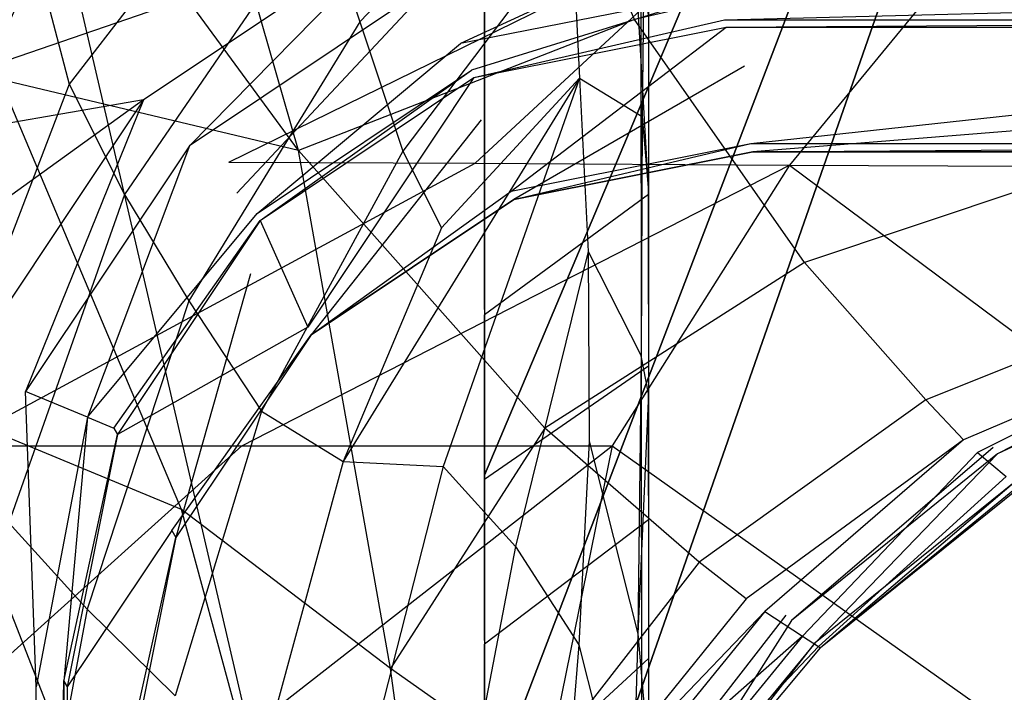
# Model space of a CAD drawing. Extents: x 0 to 0.376, y -0.701 to 0.
# Tile 26 of 62: x 0.045 to 0.123, y -0.374 to -0.321. Entities that reach past the tile are written whole.
import ezdxf

# ---------------------------------------------------------------- set-up
doc = ezdxf.new("R2010")
doc.units = 0
for name, color, linetype in [('L0_WC_N_567710__1___REPLACEMTFO', 7, 'CONTINUOUS'), ('L1_WC_N_567710__0___REPLACEMTFO', 7, 'CONTINUOUS'), ('L2_SITZ_N_567710__0___REPLACEMT', 7, 'CONTINUOUS'), ('L3_DECKEL_N_567710__0___REPLACE', 7, 'CONTINUOUS')]:
    doc.layers.add(name, color=color, linetype=linetype)

msp = doc.modelspace()

# ---------------------------------------------------------------- linework, layer by layer
at = {"layer": 'L0_WC_N_567710__1___REPLACEMTFO', "color": 8}
for points, invisible_edges in [([(0.08188, -0.110665), (0.18806, -0.105331), (0.08188, -0.343589), (0.08188, -0.110665)], 10), ([(0.08188, -0.343589), (0.18806, -0.105331), (0.08188, -0.35674), (0.08188, -0.343589)], 13), ([(0.08188, -0.35674), (0.18806, -0.105331), (0.08188, -0.369892), (0.08188, -0.35674)], 10), ([(0.08188, -0.369892), (0.18806, -0.105331), (0.08188, -0.383044), (0.08188, -0.369892)], 13), ([(0.08188, -0.383044), (0.18806, -0.105331), (0.08188, -0.396196), (0.08188, -0.383044)], 10), ([(0.08188, -0.396196), (0.18806, -0.105331), (0.08188, -0.409347), (0.08188, -0.396196)], 13), ([(0.08188, -0.409347), (0.18806, -0.105331), (0.08188, -0.422499), (0.08188, -0.409347)], 14), ([(0.08188, -0.422499), (0.18806, -0.105331), (0.08188, -0.435651), (0.08188, -0.422499)], 15), ([(0.08188, -0.435651), (0.18806, -0.105331), (0.08188, -0.454121), (0.08188, -0.435651)], 15), ([(0.08188, -0.454121), (0.18806, -0.105331), (0.18806, -0.454121), (0.08188, -0.454121)], 15), ([(0.08188, -0.110665, 0.003194), (0.08188, -0.343589), (0.08188, -0.344008, 0.003247), (0.08188, -0.110665, 0.003194)], 13), ([(0.08188, -0.343589), (0.08188, -0.110665, 0.003194), (0.08188, -0.110665), (0.08188, -0.343589)], 14), ([(0.08188, -0.110665, 0.003194), (0.08188, -0.344008, 0.003247), (0.09492, -0.334427, 0.192392), (0.08188, -0.110665, 0.003194)], 14), ([(0.08188, -0.110665, 0.003194), (0.09492, -0.334427, 0.192392), (0.09492, -0.110665, 0.191627), (0.08188, -0.110665, 0.003194)], 14), ([(0.09492, -0.328259, 0.20253), (0.09492, -0.110665, 0.191627), (0.09492, -0.334427, 0.192392), (0.09492, -0.328259, 0.20253)], 13), ([(0.09492, -0.110665, 0.191627), (0.09492, -0.328259, 0.20253), (0.09492, -0.111506, 0.202205), (0.09492, -0.110665, 0.191627)], 14), ([(0.09492, -0.320089, 0.214173), (0.09492, -0.111506, 0.202205), (0.09492, -0.328259, 0.20253), (0.09492, -0.320089, 0.214173)], 13), ([(0.014515, -0.333895, 0.400031), (0.075956, -0.31275, 0.400031), (0.014514, -0.300563, 0.400031), (0.014515, -0.333895, 0.400031)], 13), ([(0.066306, -0.303057, 0.308476), (0.048849, -0.325671, 0.308276), (0.04628, -0.315859, 0.326636), (0.066306, -0.303057, 0.308476)], 14), ([(0.066306, -0.303057, 0.308476), (0.068906, -0.311576, 0.291098), (0.048849, -0.325671, 0.308276), (0.066306, -0.303057, 0.308476)], 14), ([(0.088633, -0.303126, 0.272154), (0.071965, -0.320716, 0.275082), (0.068906, -0.311576, 0.291098), (0.088633, -0.303126, 0.272154)], 14), ([(0.088633, -0.303126, 0.272154), (0.08883, -0.313183, 0.257706), (0.071965, -0.320716, 0.275082), (0.088633, -0.303126, 0.272154)], 14), ([(0.04445, -0.304517, 0.345715), (0.04628, -0.315859, 0.326636), (0.031851, -0.327443, 0.345809), (0.04445, -0.304517, 0.345715)], 14), ([(0.068906, -0.311576, 0.291098), (0.053244, -0.334441, 0.291093), (0.048849, -0.325671, 0.308276), (0.068906, -0.311576, 0.291098)], 14), ([(0.068906, -0.311576, 0.291098), (0.071965, -0.320716, 0.275082), (0.053244, -0.334441, 0.291093), (0.068906, -0.311576, 0.291098)], 14), ([(0.075956, -0.31275, 0.400031), (0.014515, -0.333895, 0.400031), (0.054768, -0.326917, 0.400031), (0.075956, -0.31275, 0.400031)], 14), ([(0.058412, -0.330563, 0.400031), (0.075956, -0.31275, 0.400031), (0.054768, -0.326917, 0.400031), (0.058412, -0.330563, 0.400031)], 13), ([(0.075956, -0.31275, 0.400031), (0.058412, -0.330563, 0.400031), (0.077928, -0.317514, 0.400031), (0.075956, -0.31275, 0.400031)], 14), ([(0.079967, -0.322438, 0.397813), (0.100214, -0.313078, 0.400031), (0.077928, -0.317514, 0.400031), (0.079967, -0.322438, 0.397813)], 13), ([(0.100214, -0.313078, 0.400031), (0.079967, -0.322438, 0.397813), (0.100733, -0.318349, 0.397813), (0.100214, -0.313078, 0.400031)], 14), ([(0.09492, -0.320297, 0.231878), (0.09492, -0.312505, 0.223915), (0.09492, -0.334186, 0.220136), (0.09492, -0.320297, 0.231878)], 13), ([(0.09492, -0.320089, 0.214173), (0.09492, -0.334186, 0.220136), (0.09492, -0.312505, 0.223915), (0.09492, -0.320089, 0.214173)], 14), ([(0.08883, -0.313183, 0.257706), (0.075383, -0.330998, 0.261408), (0.071965, -0.320716, 0.275082), (0.08883, -0.313183, 0.257706)], 14), ([(0.08883, -0.313183, 0.257706), (0.089437, -0.325202, 0.245446), (0.075383, -0.330998, 0.261408), (0.08883, -0.313183, 0.257706)], 14), ([(0.08883, -0.313183, 0.257706), (0.094518, -0.317985, 0.244141), (0.089437, -0.325202, 0.245446), (0.08883, -0.313183, 0.257706)], 14), ([(0.04628, -0.315859, 0.326636), (0.03502, -0.340627, 0.326642), (0.031851, -0.327443, 0.345809), (0.04628, -0.315859, 0.326636)], 14), ([(0.04628, -0.315859, 0.326636), (0.048849, -0.325671, 0.308276), (0.03502, -0.340627, 0.326642), (0.04628, -0.315859, 0.326636)], 14), ([(0.062178, -0.334332, 0.397811), (0.077928, -0.317514, 0.400031), (0.058412, -0.330563, 0.400031), (0.062178, -0.334332, 0.397811)], 13), ([(0.077928, -0.317514, 0.400031), (0.062178, -0.334332, 0.397811), (0.079967, -0.322438, 0.397813), (0.077928, -0.317514, 0.400031)], 14), ([(0.100733, -0.318349, 0.397813), (0.079967, -0.322438, 0.397813), (0.080843, -0.324556, 0.39252), (0.100733, -0.318349, 0.397813)], 14), ([(0.100733, -0.318349, 0.397813), (0.080843, -0.324556, 0.39252), (0.10095, -0.320554, 0.39252), (0.100733, -0.318349, 0.397813)], 14), ([(0.094518, -0.317985, 0.244141), (0.094394, -0.328224, 0.234462), (0.089437, -0.325202, 0.245446), (0.094518, -0.317985, 0.244141)], 14), ([(0.094518, -0.317985, 0.244141), (0.09492, -0.320297, 0.231878), (0.094394, -0.328224, 0.234462), (0.094518, -0.317985, 0.244141)], 14), ([(0.10095, -0.320554, 0.39252), (0.18806, -0.318364, 0.397812), (0.100733, -0.318349, 0.397813), (0.10095, -0.320554, 0.39252)], 14), ([(0.18806, -0.318364, 0.397812), (0.10095, -0.320554, 0.39252), (0.18806, -0.320554, 0.39252), (0.18806, -0.318364, 0.397812)], 13), ([(0.09492, -0.334186, 0.220136), (0.09492, -0.320089, 0.214173), (0.09492, -0.334446, 0.212303), (0.09492, -0.334186, 0.220136)], 13), ([(0.09492, -0.328259, 0.20253), (0.09492, -0.334446, 0.212303), (0.09492, -0.320089, 0.214173), (0.09492, -0.328259, 0.20253)], 14), ([(0.071965, -0.320716, 0.275082), (0.058353, -0.342875, 0.275049), (0.053244, -0.334441, 0.291093), (0.071965, -0.320716, 0.275082)], 14), ([(0.071965, -0.320716, 0.275082), (0.075383, -0.330998, 0.261408), (0.058353, -0.342875, 0.275049), (0.071965, -0.320716, 0.275082)], 14), ([(0.081033, -0.325136, 0.389478), (0.10095, -0.320554, 0.39252), (0.080843, -0.324556, 0.39252), (0.081033, -0.325136, 0.389478)], 14), ([(0.10095, -0.320554, 0.39252), (0.081033, -0.325136, 0.389478), (0.101077, -0.321146, 0.389472), (0.10095, -0.320554, 0.39252)], 13), ([(0.09492, -0.320297, 0.231878), (0.09492, -0.334186, 0.220136), (0.094394, -0.328224, 0.234462), (0.09492, -0.320297, 0.231878)], 14), ([(0.101077, -0.321146, 0.389472), (0.18806, -0.320554, 0.39252), (0.10095, -0.320554, 0.39252), (0.101077, -0.321146, 0.389472)], 14), ([(0.18806, -0.320554, 0.39252), (0.101077, -0.321146, 0.389472), (0.18806, -0.321146, 0.389472), (0.18806, -0.320554, 0.39252)], 13), ([(0.083985, -0.33417, 0.342077), (0.101077, -0.321146, 0.389472), (0.081033, -0.325136, 0.389478), (0.083985, -0.33417, 0.342077)], 14), ([(0.101077, -0.321146, 0.389472), (0.083985, -0.33417, 0.342077), (0.103061, -0.330374, 0.341974), (0.101077, -0.321146, 0.389472)], 13), ([(0.103061, -0.330374, 0.341974), (0.18806, -0.321146, 0.389472), (0.101077, -0.321146, 0.389472), (0.103061, -0.330374, 0.341974)], 14), ([(0.18806, -0.321146, 0.389472), (0.103061, -0.330374, 0.341974), (0.18806, -0.330374, 0.341974), (0.18806, -0.321146, 0.389472)], 13), ([(0.063798, -0.335953, 0.39252), (0.079967, -0.322438, 0.397813), (0.062178, -0.334332, 0.397811), (0.063798, -0.335953, 0.39252)], 14), ([(0.079967, -0.322438, 0.397813), (0.063798, -0.335953, 0.39252), (0.080843, -0.324556, 0.39252), (0.079967, -0.322438, 0.397813)], 13), ([(0.06404, -0.336497, 0.389496), (0.080843, -0.324556, 0.39252), (0.063798, -0.335953, 0.39252), (0.06404, -0.336497, 0.389496)], 14), ([(0.080843, -0.324556, 0.39252), (0.06404, -0.336497, 0.389496), (0.081033, -0.325136, 0.389478), (0.080843, -0.324556, 0.39252)], 13), ([(0.102537, -0.324244, 0.332072), (0.0842, -0.334827, 0.33863), (0.081596, -0.328509, 0.332182), (0.102537, -0.324244, 0.332072)], 14), ([(0.103205, -0.331045, 0.33852), (0.0842, -0.334827, 0.33863), (0.102537, -0.324244, 0.332072), (0.103205, -0.331045, 0.33852)], 14), ([(0.18806, -0.324211, 0.332072), (0.103205, -0.331045, 0.33852), (0.102537, -0.324244, 0.332072), (0.18806, -0.324211, 0.332072)], 14), ([(0.18806, -0.331045, 0.33852), (0.103205, -0.331045, 0.33852), (0.18806, -0.324211, 0.332072), (0.18806, -0.331045, 0.33852)], 14), ([(0.048849, -0.325671, 0.308276), (0.038745, -0.352049, 0.308139), (0.03502, -0.340627, 0.326642), (0.048849, -0.325671, 0.308276)], 14), ([(0.048849, -0.325671, 0.308276), (0.053244, -0.334441, 0.291093), (0.038745, -0.352049, 0.308139), (0.048849, -0.325671, 0.308276)], 14), ([(0.06404, -0.336497, 0.389496), (0.067814, -0.344978, 0.342371), (0.081033, -0.325136, 0.389478), (0.06404, -0.336497, 0.389496)], 14), ([(0.081033, -0.325136, 0.389478), (0.067814, -0.344978, 0.342371), (0.083985, -0.33417, 0.342077), (0.081033, -0.325136, 0.389478)], 14), ([(0.089437, -0.325202, 0.245446), (0.078581, -0.356052, 0.24056), (0.070621, -0.355657, 0.249785), (0.089437, -0.325202, 0.245446)], 14), ([(0.089437, -0.325202, 0.245446), (0.070621, -0.355657, 0.249785), (0.078448, -0.337085, 0.252062), (0.089437, -0.325202, 0.245446)], 14), ([(0.089437, -0.325202, 0.245446), (0.078448, -0.337085, 0.252062), (0.075383, -0.330998, 0.261408), (0.089437, -0.325202, 0.245446)], 14), ([(0.089437, -0.325202, 0.245446), (0.090105, -0.338963, 0.235137), (0.078581, -0.356052, 0.24056), (0.089437, -0.325202, 0.245446)], 14), ([(0.089437, -0.325202, 0.245446), (0.094394, -0.328224, 0.234462), (0.090105, -0.338963, 0.235137), (0.089437, -0.325202, 0.245446)], 14), ([(0.014516, -0.355853, 0.400031), (0.054768, -0.326917, 0.400031), (0.014515, -0.333895, 0.400031), (0.014516, -0.355853, 0.400031)], 13), ([(0.054768, -0.326917, 0.400031), (0.014516, -0.355853, 0.400031), (0.040589, -0.348152, 0.400031), (0.054768, -0.326917, 0.400031)], 14), ([(0.045372, -0.350093, 0.400031), (0.054768, -0.326917, 0.400031), (0.040589, -0.348152, 0.400031), (0.045372, -0.350093, 0.400031)], 13), ([(0.054768, -0.326917, 0.400031), (0.045372, -0.350093, 0.400031), (0.058412, -0.330563, 0.400031), (0.054768, -0.326917, 0.400031)], 14), ([(0.081596, -0.328509, 0.332182), (0.068088, -0.345595, 0.338943), (0.063272, -0.340749, 0.332496), (0.081596, -0.328509, 0.332182)], 14), ([(0.0842, -0.334827, 0.33863), (0.068088, -0.345595, 0.338943), (0.081596, -0.328509, 0.332182), (0.0842, -0.334827, 0.33863)], 14), ([(0.094394, -0.328224, 0.234462), (0.094326, -0.347266, 0.221295), (0.090105, -0.338963, 0.235137), (0.094394, -0.328224, 0.234462)], 14), ([(0.094394, -0.328224, 0.234462), (0.09492, -0.334186, 0.220136), (0.094326, -0.347266, 0.221295), (0.094394, -0.328224, 0.234462)], 14), ([(0.09492, -0.334446, 0.212303), (0.09492, -0.328259, 0.20253), (0.09492, -0.343141, 0.2028), (0.09492, -0.334446, 0.212303)], 13), ([(0.09492, -0.334427, 0.192392), (0.09492, -0.343141, 0.2028), (0.09492, -0.328259, 0.20253), (0.09492, -0.334427, 0.192392)], 14), ([(0.0842, -0.334827, 0.33863), (0.103061, -0.330374, 0.341974), (0.083985, -0.33417, 0.342077), (0.0842, -0.334827, 0.33863)], 14), ([(0.103061, -0.330374, 0.341974), (0.0842, -0.334827, 0.33863), (0.103205, -0.331045, 0.33852), (0.103061, -0.330374, 0.341974)], 13), ([(0.103205, -0.331045, 0.33852), (0.18806, -0.330374, 0.341974), (0.103061, -0.330374, 0.341974), (0.103205, -0.331045, 0.33852)], 14), ([(0.18806, -0.330374, 0.341974), (0.103205, -0.331045, 0.33852), (0.18806, -0.331045, 0.33852), (0.18806, -0.330374, 0.341974)], 13), ([(0.050292, -0.352132, 0.397808), (0.058412, -0.330563, 0.400031), (0.045372, -0.350093, 0.400031), (0.050292, -0.352132, 0.397808)], 13), ([(0.058412, -0.330563, 0.400031), (0.050292, -0.352132, 0.397808), (0.062178, -0.334332, 0.397811), (0.058412, -0.330563, 0.400031)], 14), ([(0.075383, -0.330998, 0.261408), (0.06413, -0.351671, 0.260945), (0.058353, -0.342875, 0.275049), (0.075383, -0.330998, 0.261408)], 14), ([(0.075383, -0.330998, 0.261408), (0.078448, -0.337085, 0.252062), (0.06413, -0.351671, 0.260945), (0.075383, -0.330998, 0.261408)], 14), ([(0.068088, -0.345595, 0.338943), (0.083985, -0.33417, 0.342077), (0.067814, -0.344978, 0.342371), (0.068088, -0.345595, 0.338943)], 14), ([(0.083985, -0.33417, 0.342077), (0.068088, -0.345595, 0.338943), (0.0842, -0.334827, 0.33863), (0.083985, -0.33417, 0.342077)], 13), ([(0.09492, -0.350266, 0.209544), (0.094326, -0.347266, 0.221295), (0.09492, -0.334186, 0.220136), (0.09492, -0.350266, 0.209544)], 14), ([(0.09492, -0.334186, 0.220136), (0.09492, -0.343141, 0.2028), (0.09492, -0.350266, 0.209544), (0.09492, -0.334186, 0.220136)], 13), ([(0.09492, -0.343141, 0.2028), (0.09492, -0.334186, 0.220136), (0.09492, -0.334446, 0.212303), (0.09492, -0.343141, 0.2028)], 14), ([(0.053244, -0.334441, 0.291093), (0.04406, -0.360535, 0.290736), (0.038745, -0.352049, 0.308139), (0.053244, -0.334441, 0.291093)], 14), ([(0.053244, -0.334441, 0.291093), (0.058353, -0.342875, 0.275049), (0.04406, -0.360535, 0.290736), (0.053244, -0.334441, 0.291093)], 14), ([(0.050292, -0.352132, 0.397808), (0.063798, -0.335953, 0.39252), (0.062178, -0.334332, 0.397811), (0.050292, -0.352132, 0.397808)], 14), ([(0.09492, -0.334427, 0.192392), (0.08188, -0.344008, 0.003247), (0.09492, -0.348069, 0.190505), (0.09492, -0.334427, 0.192392)], 14), ([(0.09492, -0.343141, 0.2028), (0.09492, -0.334427, 0.192392), (0.09492, -0.348069, 0.190505), (0.09492, -0.343141, 0.2028)], 13), ([(0.063798, -0.335953, 0.39252), (0.050292, -0.352132, 0.397808), (0.052409, -0.35301, 0.39252), (0.063798, -0.335953, 0.39252)], 13), ([(0.052409, -0.35301, 0.39252), (0.06404, -0.336497, 0.389496), (0.063798, -0.335953, 0.39252), (0.052409, -0.35301, 0.39252)], 14), ([(0.06404, -0.336497, 0.389496), (0.052409, -0.35301, 0.39252), (0.052686, -0.353501, 0.389522), (0.06404, -0.336497, 0.389496)], 13), ([(0.06404, -0.336497, 0.389496), (0.052686, -0.353501, 0.389522), (0.067814, -0.344978, 0.342371), (0.06404, -0.336497, 0.389496)], 14), ([(0.078448, -0.337085, 0.252062), (0.070621, -0.355657, 0.249785), (0.06413, -0.351671, 0.260945), (0.078448, -0.337085, 0.252062)], 14), ([(0.090105, -0.338963, 0.235137), (0.084344, -0.362409, 0.230857), (0.078581, -0.356052, 0.24056), (0.090105, -0.338963, 0.235137)], 14), ([(0.090105, -0.338963, 0.235137), (0.090197, -0.354053, 0.226866), (0.084344, -0.362409, 0.230857), (0.090105, -0.338963, 0.235137)], 14), ([(0.090105, -0.338963, 0.235137), (0.094326, -0.347266, 0.221295), (0.090197, -0.354053, 0.226866), (0.090105, -0.338963, 0.235137)], 14), ([(0.063272, -0.340749, 0.332496), (0.057322, -0.361711, 0.339413), (0.051022, -0.359073, 0.332965), (0.063272, -0.340749, 0.332496)], 14), ([(0.068088, -0.345595, 0.338943), (0.057322, -0.361711, 0.339413), (0.063272, -0.340749, 0.332496), (0.068088, -0.345595, 0.338943)], 14), ([(0.058353, -0.342875, 0.275049), (0.050289, -0.367397, 0.274532), (0.04406, -0.360535, 0.290736), (0.058353, -0.342875, 0.275049)], 14), ([(0.058353, -0.342875, 0.275049), (0.06413, -0.351671, 0.260945), (0.050289, -0.367397, 0.274532), (0.058353, -0.342875, 0.275049)], 14), ([(0.08188, -0.35674), (0.08188, -0.344008, 0.003247), (0.08188, -0.343589), (0.08188, -0.35674)], 14), ([(0.09492, -0.348069, 0.190505), (0.09492, -0.358365, 0.199007), (0.09492, -0.343141, 0.2028), (0.09492, -0.348069, 0.190505)], 14), ([(0.09492, -0.358365, 0.199007), (0.09492, -0.350266, 0.209544), (0.09492, -0.343141, 0.2028), (0.09492, -0.358365, 0.199007)], 14), ([(0.08188, -0.344008, 0.003247), (0.08188, -0.35674), (0.08188, -0.3571, 0.003183), (0.08188, -0.344008, 0.003247)], 13), ([(0.08188, -0.344008, 0.003247), (0.08188, -0.3571, 0.003183), (0.09492, -0.348069, 0.190505), (0.08188, -0.344008, 0.003247)], 14), ([(0.067814, -0.344978, 0.342371), (0.052686, -0.353501, 0.389522), (0.057008, -0.361154, 0.34281), (0.067814, -0.344978, 0.342371)], 14), ([(0.057008, -0.361154, 0.34281), (0.068088, -0.345595, 0.338943), (0.067814, -0.344978, 0.342371), (0.057008, -0.361154, 0.34281)], 14), ([(0.068088, -0.345595, 0.338943), (0.057008, -0.361154, 0.34281), (0.057322, -0.361711, 0.339413), (0.068088, -0.345595, 0.338943)], 13), ([(0.094326, -0.347266, 0.221295), (0.094064, -0.369359, 0.211455), (0.090197, -0.354053, 0.226866), (0.094326, -0.347266, 0.221295)], 14), ([(0.094326, -0.347266, 0.221295), (0.09492, -0.350266, 0.209544), (0.094064, -0.369359, 0.211455), (0.094326, -0.347266, 0.221295)], 13), ([(0.040589, -0.348152, 0.400031), (0.041043, -0.373712, 0.400031), (0.045372, -0.350093, 0.400031), (0.040589, -0.348152, 0.400031)], 14), ([(0.09492, -0.348069, 0.190505), (0.08188, -0.3571, 0.003183), (0.09492, -0.360301, 0.1892), (0.09492, -0.348069, 0.190505)], 14), ([(0.09492, -0.358365, 0.199007), (0.09492, -0.348069, 0.190505), (0.09492, -0.360301, 0.1892), (0.09492, -0.358365, 0.199007)], 13), ([(0.046209, -0.373575, 0.397819), (0.045372, -0.350093, 0.400031), (0.041043, -0.373712, 0.400031), (0.046209, -0.373575, 0.397819)], 14), ([(0.050292, -0.352132, 0.397808), (0.045372, -0.350093, 0.400031), (0.046209, -0.373575, 0.397819), (0.050292, -0.352132, 0.397808)], 14), ([(0.09492, -0.350266, 0.209544), (0.09492, -0.365066, 0.202584), (0.094064, -0.369359, 0.211455), (0.09492, -0.350266, 0.209544)], 14), ([(0.09492, -0.350266, 0.209544), (0.09492, -0.358365, 0.199007), (0.09492, -0.365066, 0.202584), (0.09492, -0.350266, 0.209544)], 13), ([(0.050292, -0.352132, 0.397808), (0.046209, -0.373575, 0.397819), (0.048409, -0.373129, 0.39252), (0.050292, -0.352132, 0.397808)], 14), ([(0.050292, -0.352132, 0.397808), (0.048409, -0.373129, 0.39252), (0.052409, -0.35301, 0.39252), (0.050292, -0.352132, 0.397808)], 14), ([(0.06413, -0.351671, 0.260945), (0.057273, -0.374297, 0.260032), (0.050289, -0.367397, 0.274532), (0.06413, -0.351671, 0.260945)], 14), ([(0.06413, -0.351671, 0.260945), (0.070621, -0.355657, 0.249785), (0.057273, -0.374297, 0.260032), (0.06413, -0.351671, 0.260945)], 14), ([(0.048409, -0.373129, 0.39252), (0.052686, -0.353501, 0.389522), (0.052409, -0.35301, 0.39252), (0.048409, -0.373129, 0.39252)], 14), ([(0.052686, -0.353501, 0.389522), (0.048409, -0.373129, 0.39252), (0.048699, -0.373558, 0.389554), (0.052686, -0.353501, 0.389522)], 13), ([(0.052686, -0.353501, 0.389522), (0.048699, -0.373558, 0.389554), (0.057008, -0.361154, 0.34281), (0.052686, -0.353501, 0.389522)], 14), ([(0.090197, -0.354053, 0.226866), (0.089384, -0.370243, 0.220757), (0.084344, -0.362409, 0.230857), (0.090197, -0.354053, 0.226866)], 14), ([(0.090197, -0.354053, 0.226866), (0.094064, -0.369359, 0.211455), (0.089384, -0.370243, 0.220757), (0.090197, -0.354053, 0.226866)], 14), ([(0.070621, -0.355657, 0.249785), (0.064727, -0.377366, 0.247743), (0.057273, -0.374297, 0.260032), (0.070621, -0.355657, 0.249785)], 14), ([(0.070621, -0.355657, 0.249785), (0.078581, -0.356052, 0.24056), (0.064727, -0.377366, 0.247743), (0.070621, -0.355657, 0.249785)], 14), ([(0.078581, -0.356052, 0.24056), (0.072566, -0.379656, 0.237047), (0.064727, -0.377366, 0.247743), (0.078581, -0.356052, 0.24056)], 14), ([(0.078581, -0.356052, 0.24056), (0.084344, -0.362409, 0.230857), (0.072566, -0.379656, 0.237047), (0.078581, -0.356052, 0.24056)], 14), ([(0.08188, -0.369892), (0.08188, -0.3571, 0.003183), (0.08188, -0.35674), (0.08188, -0.369892)], 14), ([(0.08188, -0.3571, 0.003183), (0.08188, -0.369892), (0.08188, -0.370191, 0.003104), (0.08188, -0.3571, 0.003183)], 13), ([(0.08188, -0.3571, 0.003183), (0.08188, -0.370191, 0.003104), (0.09492, -0.360301, 0.1892), (0.08188, -0.3571, 0.003183)], 14), ([(0.09492, -0.360301, 0.1892), (0.09492, -0.365066, 0.202584), (0.09492, -0.358365, 0.199007), (0.09492, -0.360301, 0.1892)], 14), ([(0.053542, -0.38072, 0.339967), (0.046747, -0.380038, 0.333519), (0.051022, -0.359073, 0.332965), (0.053542, -0.38072, 0.339967)], 14), ([(0.057322, -0.361711, 0.339413), (0.053542, -0.38072, 0.339967), (0.051022, -0.359073, 0.332965), (0.057322, -0.361711, 0.339413)], 14), ([(0.04406, -0.360535, 0.290736), (0.050289, -0.367397, 0.274532), (0.038854, -0.388238, 0.290007), (0.04406, -0.360535, 0.290736)], 14), ([(0.09492, -0.360301, 0.1892), (0.08188, -0.370191, 0.003104), (0.09492, -0.371311, 0.189804), (0.09492, -0.360301, 0.1892)], 14), ([(0.09492, -0.365066, 0.202584), (0.09492, -0.360301, 0.1892), (0.09492, -0.371311, 0.189804), (0.09492, -0.365066, 0.202584)], 13), ([(0.057008, -0.361154, 0.34281), (0.048699, -0.373558, 0.389554), (0.053214, -0.380235, 0.343329), (0.057008, -0.361154, 0.34281)], 14), ([(0.053214, -0.380235, 0.343329), (0.057322, -0.361711, 0.339413), (0.057008, -0.361154, 0.34281), (0.053214, -0.380235, 0.343329)], 14), ([(0.057322, -0.361711, 0.339413), (0.053214, -0.380235, 0.343329), (0.053542, -0.38072, 0.339967), (0.057322, -0.361711, 0.339413)], 13), ([(0.084344, -0.362409, 0.230857), (0.080301, -0.383334, 0.226969), (0.072566, -0.379656, 0.237047), (0.084344, -0.362409, 0.230857)], 14), ([(0.084344, -0.362409, 0.230857), (0.089384, -0.370243, 0.220757), (0.080301, -0.383334, 0.226969), (0.084344, -0.362409, 0.230857)], 14), ([(0.09492, -0.365066, 0.202584), (0.09492, -0.379214, 0.198423), (0.094064, -0.369359, 0.211455), (0.09492, -0.365066, 0.202584)], 14), ([(0.09492, -0.371311, 0.189804), (0.09492, -0.379214, 0.198423), (0.09492, -0.365066, 0.202584), (0.09492, -0.371311, 0.189804)], 14), ([(0.050289, -0.367397, 0.274532), (0.045438, -0.393199, 0.273541), (0.038854, -0.388238, 0.290007), (0.050289, -0.367397, 0.274532)], 14), ([(0.050289, -0.367397, 0.274532), (0.057273, -0.374297, 0.260032), (0.045438, -0.393199, 0.273541), (0.050289, -0.367397, 0.274532)], 14), ([(0.094064, -0.369359, 0.211455), (0.09359, -0.386839, 0.206747), (0.089384, -0.370243, 0.220757), (0.094064, -0.369359, 0.211455)], 14), ([(0.094064, -0.369359, 0.211455), (0.09492, -0.379214, 0.198423), (0.09359, -0.386839, 0.206747), (0.094064, -0.369359, 0.211455)], 14), ([(0.089384, -0.370243, 0.220757), (0.08791, -0.387586, 0.216644), (0.080301, -0.383334, 0.226969), (0.089384, -0.370243, 0.220757)], 14), ([(0.08188, -0.383044), (0.08188, -0.370191, 0.003104), (0.08188, -0.369892), (0.08188, -0.383044)], 14), ([(0.08188, -0.370191, 0.003104), (0.08188, -0.383044), (0.08188, -0.383283, 0.003027), (0.08188, -0.370191, 0.003104)], 13), ([(0.08188, -0.370191, 0.003104), (0.08188, -0.383283, 0.003027), (0.09492, -0.371311, 0.189804), (0.08188, -0.370191, 0.003104)], 14), ([(0.089384, -0.370243, 0.220757), (0.09359, -0.386839, 0.206747), (0.08791, -0.387586, 0.216644), (0.089384, -0.370243, 0.220757)], 14), ([(0.09492, -0.371311, 0.189804), (0.08188, -0.383283, 0.003027), (0.09492, -0.383962, 0.190297), (0.09492, -0.371311, 0.189804)], 14), ([(0.09492, -0.379214, 0.198423), (0.09492, -0.371311, 0.189804), (0.09492, -0.383962, 0.190297), (0.09492, -0.379214, 0.198423)], 13), ([(0.046221, -0.494615, 0.397805), (0.048409, -0.373129, 0.39252), (0.046209, -0.373575, 0.397819), (0.046221, -0.494615, 0.397805)], 14), ([(0.048409, -0.373129, 0.39252), (0.046221, -0.494615, 0.397805), (0.048409, -0.494615, 0.39252), (0.048409, -0.373129, 0.39252)], 13), ([(0.048409, -0.373129, 0.39252), (0.048409, -0.494615, 0.39252), (0.048699, -0.373558, 0.389554), (0.048409, -0.373129, 0.39252)], 14), ([(0.046221, -0.494615, 0.397805), (0.041043, -0.373712, 0.400031), (0.040939, -0.494615, 0.400031), (0.046221, -0.494615, 0.397805)], 14), ([(0.046221, -0.494615, 0.397805), (0.046209, -0.373575, 0.397819), (0.041043, -0.373712, 0.400031), (0.046221, -0.494615, 0.397805)], 14), ([(0.048699, -0.373558, 0.389554), (0.048409, -0.494615, 0.39252), (0.048699, -0.49463, 0.38976), (0.048699, -0.373558, 0.389554)], 14), ([(0.048699, -0.373558, 0.389554), (0.048699, -0.49463, 0.38976), (0.053214, -0.380235, 0.343329), (0.048699, -0.373558, 0.389554)], 14)]:
    msp.add_3dface(points, dxfattribs=dict(at, invisible_edges=invisible_edges))
at = {"layer": 'L1_WC_N_567710__0___REPLACEMTFO', "color": 8}
for points, invisible_edges in [([(0.061543, -0.33187, 0.355781), (0.103362, -0.311353, 0.324659), (0.087919, -0.311276, 0.355781), (0.061543, -0.33187, 0.355781)], 14), ([(0.061543, -0.33187, 0.355781), (0.081128, -0.331936, 0.316492), (0.103362, -0.311353, 0.324659), (0.061543, -0.33187, 0.355781)], 14), ([(0.103362, -0.311353, 0.324659), (0.081128, -0.331936, 0.316492), (0.123043, -0.311548, 0.298098), (0.103362, -0.311353, 0.324659)], 14), ([(0.081128, -0.331936, 0.316492), (0.106121, -0.332102, 0.283093), (0.123043, -0.311548, 0.298098), (0.081128, -0.331936, 0.316492)], 14), ([(0.123043, -0.311548, 0.298098), (0.106121, -0.332102, 0.283093), (0.152773, -0.311757, 0.280166), (0.123043, -0.311548, 0.298098)], 14), ([(0.106121, -0.332102, 0.283093), (0.143672, -0.332277, 0.260682), (0.152773, -0.311757, 0.280166), (0.106121, -0.332102, 0.283093)], 14), ([(0.039522, -0.354418, 0.355781), (0.081128, -0.331936, 0.316492), (0.061543, -0.33187, 0.355781), (0.039522, -0.354418, 0.355781)], 14), ([(0.081128, -0.331936, 0.316492), (0.039522, -0.354418, 0.355781), (0.062579, -0.354418, 0.30968), (0.081128, -0.331936, 0.316492)], 13), ([(0.062579, -0.354418, 0.30968), (0.106121, -0.332102, 0.283093), (0.081128, -0.331936, 0.316492), (0.062579, -0.354418, 0.30968)], 14), ([(0.106121, -0.332102, 0.283093), (0.062579, -0.354418, 0.30968), (0.092029, -0.354418, 0.270597), (0.106121, -0.332102, 0.283093)], 13), ([(0.136104, -0.354418, 0.244482), (0.106121, -0.332102, 0.283093), (0.092029, -0.354418, 0.270597), (0.136104, -0.354418, 0.244482)], 13), ([(0.106121, -0.332102, 0.283093), (0.136104, -0.354418, 0.244482), (0.143672, -0.332277, 0.260682), (0.106121, -0.332102, 0.283093)], 14), ([(0.062579, -0.354418, 0.30968), (0.030388, -0.383375, 0.358589), (0.054863, -0.383375, 0.309653), (0.062579, -0.354418, 0.30968)], 13), ([(0.030388, -0.383375, 0.358589), (0.062579, -0.354418, 0.30968), (0.039522, -0.354418, 0.355781), (0.030388, -0.383375, 0.358589)], 14), ([(0.092029, -0.354418, 0.270597), (0.054863, -0.383375, 0.309653), (0.086123, -0.383375, 0.268168), (0.092029, -0.354418, 0.270597)], 13), ([(0.054863, -0.383375, 0.309653), (0.092029, -0.354418, 0.270597), (0.062579, -0.354418, 0.30968), (0.054863, -0.383375, 0.309653)], 14), ([(0.132908, -0.383375, 0.240448), (0.092029, -0.354418, 0.270597), (0.086123, -0.383375, 0.268168), (0.132908, -0.383375, 0.240448)], 13), ([(0.092029, -0.354418, 0.270597), (0.132908, -0.383375, 0.240448), (0.136104, -0.354418, 0.244482), (0.092029, -0.354418, 0.270597)], 14)]:
    msp.add_3dface(points, dxfattribs=dict(at, invisible_edges=invisible_edges))
at = {"layer": 'L2_SITZ_N_567710__0___REPLACEMT', "color": 8}
for points, invisible_edges in [([(0.083796, -0.296898, 0.435509), (0.057682, -0.298137, 0.435476), (0.067069, -0.330948, 0.428726), (0.083796, -0.296898, 0.435509)], 14), ([(0.093798, -0.320529, 0.429015), (0.083796, -0.296898, 0.435509), (0.067069, -0.330948, 0.428726), (0.093798, -0.320529, 0.429015)], 14), ([(0.067069, -0.330948, 0.428726), (0.057682, -0.298137, 0.435476), (0.045857, -0.301911, 0.434909), (0.067069, -0.330948, 0.428726)], 14), ([(0.045857, -0.301911, 0.434909), (0.025713, -0.306519, 0.432234), (0.04333, -0.325296, 0.431176), (0.045857, -0.301911, 0.434909)], 14), ([(0.067069, -0.330948, 0.428726), (0.045857, -0.301911, 0.434909), (0.04333, -0.325296, 0.431176), (0.067069, -0.330948, 0.428726)], 14), ([(0.153755, -0.311471, 0.427524), (0.120718, -0.314307, 0.428688), (0.131605, -0.331704, 0.417162), (0.153755, -0.311471, 0.427524)], 14), ([(0.120718, -0.314307, 0.428688), (0.093798, -0.320529, 0.429015), (0.10731, -0.339853, 0.418219), (0.120718, -0.314307, 0.428688)], 14), ([(0.131605, -0.331704, 0.417162), (0.120718, -0.314307, 0.428688), (0.10731, -0.339853, 0.418219), (0.131605, -0.331704, 0.417162)], 14), ([(0.093798, -0.320529, 0.429015), (0.067069, -0.330948, 0.428726), (0.086681, -0.353002, 0.418518), (0.093798, -0.320529, 0.429015)], 14), ([(0.10731, -0.339853, 0.418219), (0.093798, -0.320529, 0.429015), (0.086681, -0.353002, 0.418518), (0.10731, -0.339853, 0.418219)], 14), ([(0.057771, -0.359478, 0.423385), (0.04333, -0.325296, 0.431176), (0.037726, -0.351147, 0.426544), (0.057771, -0.359478, 0.423385)], 14), ([(0.067069, -0.330948, 0.428726), (0.04333, -0.325296, 0.431176), (0.057771, -0.359478, 0.423385), (0.067069, -0.330948, 0.428726)], 14), ([(0.074405, -0.372122, 0.416552), (0.067069, -0.330948, 0.428726), (0.057771, -0.359478, 0.423385), (0.074405, -0.372122, 0.416552)], 14), ([(0.086681, -0.353002, 0.418518), (0.067069, -0.330948, 0.428726), (0.074405, -0.372122, 0.416552), (0.086681, -0.353002, 0.418518)], 14), ([(0.131605, -0.331704, 0.417162), (0.10731, -0.339853, 0.418219), (0.116973, -0.350751, 0.410834), (0.131605, -0.331704, 0.417162)], 14), ([(0.138321, -0.342237, 0.41063), (0.131605, -0.331704, 0.417162), (0.116973, -0.350751, 0.410834), (0.138321, -0.342237, 0.41063)], 14), ([(0.10731, -0.339853, 0.418219), (0.086681, -0.353002, 0.418518), (0.098931, -0.363661, 0.410899), (0.10731, -0.339853, 0.418219)], 14), ([(0.116973, -0.350751, 0.410834), (0.10731, -0.339853, 0.418219), (0.098931, -0.363661, 0.410899), (0.116973, -0.350751, 0.410834)], 14), ([(0.138321, -0.342237, 0.41063), (0.116973, -0.350751, 0.410834), (0.11995, -0.353934, 0.408578), (0.138321, -0.342237, 0.41063)], 14), ([(0.140212, -0.345292, 0.408599), (0.138321, -0.342237, 0.41063), (0.11995, -0.353934, 0.408578), (0.140212, -0.345292, 0.408599)], 14), ([(0.140212, -0.345292, 0.408599), (0.11995, -0.353934, 0.408578), (0.12108, -0.354944, 0.404843), (0.140212, -0.345292, 0.408599)], 14), ([(0.140212, -0.345292, 0.408599), (0.12108, -0.354944, 0.404843), (0.140893, -0.346255, 0.404817), (0.140212, -0.345292, 0.408599)], 14), ([(0.141504, -0.345395, 0.387142), (0.122664, -0.355058, 0.387518), (0.122318, -0.354543, 0.387364), (0.141504, -0.345395, 0.387142)], 14), ([(0.141732, -0.345971, 0.387277), (0.122664, -0.355058, 0.387518), (0.141504, -0.345395, 0.387142), (0.141732, -0.345971, 0.387277)], 14), ([(0.141732, -0.345971, 0.387277), (0.124111, -0.357231, 0.388317), (0.122664, -0.355058, 0.387518), (0.141732, -0.345971, 0.387277)], 14), ([(0.12108, -0.354944, 0.404843), (0.123363, -0.356845, 0.39319), (0.140893, -0.346255, 0.404817), (0.12108, -0.354944, 0.404843)], 14), ([(0.051391, -0.385947, 0.41995), (0.037726, -0.351147, 0.426544), (0.033602, -0.378127, 0.423085), (0.051391, -0.385947, 0.41995)], 14), ([(0.057771, -0.359478, 0.423385), (0.037726, -0.351147, 0.426544), (0.051391, -0.385947, 0.41995), (0.057771, -0.359478, 0.423385)], 14), ([(0.116973, -0.350751, 0.410834), (0.098931, -0.363661, 0.410899), (0.102667, -0.366574, 0.408548), (0.116973, -0.350751, 0.410834)], 14), ([(0.11995, -0.353934, 0.408578), (0.116973, -0.350751, 0.410834), (0.102667, -0.366574, 0.408548), (0.11995, -0.353934, 0.408578)], 14), ([(0.086681, -0.353002, 0.418518), (0.074405, -0.372122, 0.416552), (0.086012, -0.380292, 0.410612), (0.086681, -0.353002, 0.418518)], 14), ([(0.098931, -0.363661, 0.410899), (0.086681, -0.353002, 0.418518), (0.086012, -0.380292, 0.410612), (0.098931, -0.363661, 0.410899)], 14), ([(0.11995, -0.353934, 0.408578), (0.102667, -0.366574, 0.408548), (0.104159, -0.367584, 0.404883), (0.11995, -0.353934, 0.408578)], 14), ([(0.11995, -0.353934, 0.408578), (0.104159, -0.367584, 0.404883), (0.12108, -0.354944, 0.404843), (0.11995, -0.353934, 0.408578)], 14), ([(0.122318, -0.354543, 0.387364), (0.106294, -0.368294, 0.387916), (0.105845, -0.367872, 0.387732), (0.122318, -0.354543, 0.387364)], 14), ([(0.122664, -0.355058, 0.387518), (0.106294, -0.368294, 0.387916), (0.122318, -0.354543, 0.387364), (0.122664, -0.355058, 0.387518)], 14), ([(0.104159, -0.367584, 0.404883), (0.107159, -0.369554, 0.393652), (0.12108, -0.354944, 0.404843), (0.104159, -0.367584, 0.404883)], 14), ([(0.122664, -0.355058, 0.387518), (0.108171, -0.370074, 0.388825), (0.106294, -0.368294, 0.387916), (0.122664, -0.355058, 0.387518)], 14), ([(0.12108, -0.354944, 0.404843), (0.107159, -0.369554, 0.393652), (0.123363, -0.356845, 0.39319), (0.12108, -0.354944, 0.404843)], 14), ([(0.124111, -0.357231, 0.388317), (0.108171, -0.370074, 0.388825), (0.122664, -0.355058, 0.387518), (0.124111, -0.357231, 0.388317)], 14), ([(0.107159, -0.369554, 0.393652), (0.108424, -0.370377, 0.389624), (0.123363, -0.356845, 0.39319), (0.107159, -0.369554, 0.393652)], 14), ([(0.123363, -0.356845, 0.39319), (0.108424, -0.370377, 0.389624), (0.124312, -0.357637, 0.389092), (0.123363, -0.356845, 0.39319)], 14), ([(0.124111, -0.357231, 0.388317), (0.108598, -0.370483, 0.389067), (0.108171, -0.370074, 0.388825), (0.124111, -0.357231, 0.388317)], 14), ([(0.108424, -0.370377, 0.389624), (0.108598, -0.370483, 0.389067), (0.124312, -0.357637, 0.389092), (0.108424, -0.370377, 0.389624)], 14), ([(0.124441, -0.357733, 0.388531), (0.108598, -0.370483, 0.389067), (0.124111, -0.357231, 0.388317), (0.124441, -0.357733, 0.388531)], 14), ([(0.124312, -0.357637, 0.389092), (0.108598, -0.370483, 0.389067), (0.124441, -0.357733, 0.388531), (0.124312, -0.357637, 0.389092)], 14), ([(0.06726, -0.394455, 0.414636), (0.057771, -0.359478, 0.423385), (0.051391, -0.385947, 0.41995), (0.06726, -0.394455, 0.414636)], 14), ([(0.074405, -0.372122, 0.416552), (0.057771, -0.359478, 0.423385), (0.06726, -0.394455, 0.414636), (0.074405, -0.372122, 0.416552)], 14), ([(0.098931, -0.363661, 0.410899), (0.086012, -0.380292, 0.410612), (0.089602, -0.382735, 0.40851), (0.098931, -0.363661, 0.410899)], 14), ([(0.102667, -0.366574, 0.408548), (0.098931, -0.363661, 0.410899), (0.089602, -0.382735, 0.40851), (0.102667, -0.366574, 0.408548)], 14), ([(0.102667, -0.366574, 0.408548), (0.089602, -0.382735, 0.40851), (0.104159, -0.367584, 0.404883), (0.102667, -0.366574, 0.408548)], 14), ([(0.104159, -0.367584, 0.404883), (0.089602, -0.382735, 0.40851), (0.091048, -0.383661, 0.404937), (0.104159, -0.367584, 0.404883)], 14), ([(0.104159, -0.367584, 0.404883), (0.091048, -0.383661, 0.404937), (0.107159, -0.369554, 0.393652), (0.104159, -0.367584, 0.404883)], 14), ([(0.105845, -0.367872, 0.387732), (0.092679, -0.384816, 0.388508), (0.092144, -0.384506, 0.388317), (0.105845, -0.367872, 0.387732)], 13), ([(0.092679, -0.384816, 0.388508), (0.105845, -0.367872, 0.387732), (0.106294, -0.368294, 0.387916), (0.092679, -0.384816, 0.388508)], 14), ([(0.106294, -0.368294, 0.387916), (0.094917, -0.386111, 0.38945), (0.092679, -0.384816, 0.388508), (0.106294, -0.368294, 0.387916)], 14), ([(0.108171, -0.370074, 0.388825), (0.094917, -0.386111, 0.38945), (0.106294, -0.368294, 0.387916), (0.108171, -0.370074, 0.388825)], 14), ([(0.107159, -0.369554, 0.393652), (0.091048, -0.383661, 0.404937), (0.094031, -0.385526, 0.394236), (0.107159, -0.369554, 0.393652)], 14), ([(0.107159, -0.369554, 0.393652), (0.094031, -0.385526, 0.394236), (0.108424, -0.370377, 0.389624), (0.107159, -0.369554, 0.393652)], 14), ([(0.108171, -0.370074, 0.388825), (0.095432, -0.386407, 0.3897), (0.094917, -0.386111, 0.38945), (0.108171, -0.370074, 0.388825)], 13), ([(0.095432, -0.386407, 0.3897), (0.108171, -0.370074, 0.388825), (0.108598, -0.370483, 0.389067), (0.095432, -0.386407, 0.3897)], 14), ([(0.108424, -0.370377, 0.389624), (0.094031, -0.385526, 0.394236), (0.095269, -0.386303, 0.390265), (0.108424, -0.370377, 0.389624)], 14), ([(0.095269, -0.386303, 0.390265), (0.108598, -0.370483, 0.389067), (0.108424, -0.370377, 0.389624), (0.095269, -0.386303, 0.390265)], 14), ([(0.108598, -0.370483, 0.389067), (0.095269, -0.386303, 0.390265), (0.095432, -0.386407, 0.3897), (0.108598, -0.370483, 0.389067)], 13), ([(0.078303, -0.400377, 0.410275), (0.074405, -0.372122, 0.416552), (0.06726, -0.394455, 0.414636), (0.078303, -0.400377, 0.410275)], 14), ([(0.086012, -0.380292, 0.410612), (0.074405, -0.372122, 0.416552), (0.078303, -0.400377, 0.410275), (0.086012, -0.380292, 0.410612)], 14)]:
    msp.add_3dface(points, dxfattribs=dict(at, invisible_edges=invisible_edges))
at = {"layer": 'L3_DECKEL_N_567710__0___REPLACE', "color": 8}
for points, invisible_edges in [([(0.047712, -0.511769, 0.444992), (0.010374, -0.282399, 0.445607), (0.008831, -0.511778, 0.444069), (0.047712, -0.511769, 0.444992)], 13), ([(0.010374, -0.282399, 0.445607), (0.047712, -0.511769, 0.444992), (0.049775, -0.319466, 0.446281), (0.010374, -0.282399, 0.445607)], 14), ([(0.094483, -0.511761, 0.445808), (0.049775, -0.319466, 0.446281), (0.047712, -0.511769, 0.444992), (0.094483, -0.511761, 0.445808)], 14), ([(0.094483, -0.511761, 0.445808), (0.094338, -0.319468, 0.447097), (0.049775, -0.319466, 0.446281), (0.094483, -0.511761, 0.445808)], 14), ([(0.094483, -0.511761, 0.445808), (0.141182, -0.319469, 0.447619), (0.094338, -0.319468, 0.447097), (0.094483, -0.511761, 0.445808)], 13), ([(0.141182, -0.319469, 0.447619), (0.094483, -0.511761, 0.445808), (0.141255, -0.511756, 0.446331), (0.141182, -0.319469, 0.447619)], 14)]:
    msp.add_3dface(points, dxfattribs=dict(at, invisible_edges=invisible_edges))

doc.saveas('drawing.dxf')
